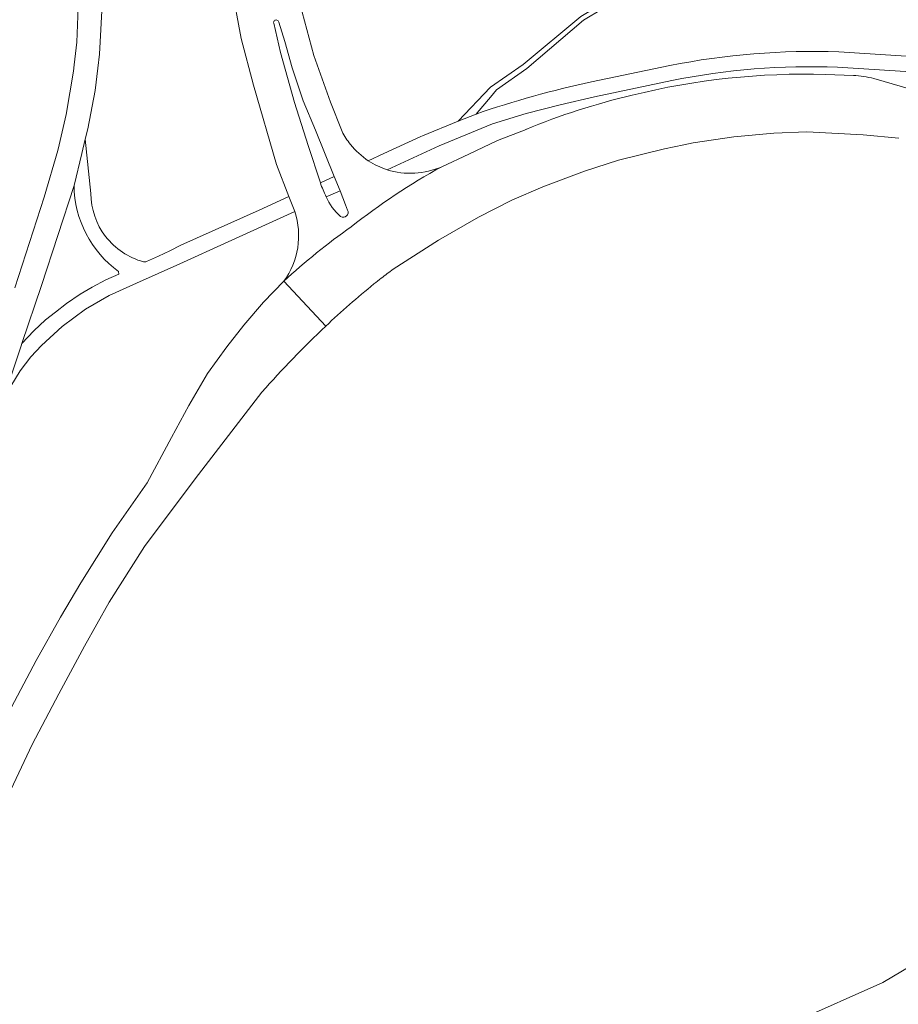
# Model space of a CAD drawing. Extents: x 148869 to 161638, y 453607 to 469810.
# Tile 117 of 256: x 152737 to 152915, y 461327 to 461525. Entities that reach past the tile are written whole.
import ezdxf

# ---------------------------------------------------------------- set-up
doc = ezdxf.new("R2010")
doc.units = 0
for name, color, linetype, lineweight in [('B-RO-OG-TERREIN_CULTUURSCHEIDING-GV', 251, 'CONTINUOUS', 18), ('B-RO-VH-VERHARDING_ASFALT-GV', 251, 'CONTINUOUS', 18), ('B-RO-VH-VERHARDING_FUNDERING_ZAND-GV', 251, 'CONTINUOUS', 18)]:
    doc.layers.add(name, color=color, linetype=linetype, lineweight=lineweight)

msp = doc.modelspace()

# ---------------------------------------------------------------- linework, layer by layer
at = {"layer": 'B-RO-OG-TERREIN_CULTUURSCHEIDING-GV', "flags": 128}
msp.add_lwpolyline([(152946.53, 461313.95), (153007.09, 461400.52), (153009.33, 461404.32), (153010.81, 461407.68), (153011.98, 461411.49), (153012.67, 461415.5), (153013.19, 461423.71), (153013.28, 461428.35), (153013.14, 461432.93), (153012.67, 461435.39), (153012.12, 461430.5), (153009.94, 461426.73), (153004.07, 461420.42), (152983.19, 461398.95), (152968.21, 461382.98), (152958.47, 461370.57), (152949.9, 461361.5), (152942.12, 461353.02), (152931.94, 461343.63), (152924.63, 461338.64), (152911.55, 461330.89), (152893.76, 461322.97)], dxfattribs=at)
at = {"layer": 'B-RO-VH-VERHARDING_ASFALT-GV', "flags": 128}
for points in [[(152780.1, 461532), (152782.05, 461521.41), (152784.51, 461512.01), (152789.17, 461496), (152791.66, 461489.54), (152792.83, 461486.51)], [(152732.86, 461445.19), (152737.6, 461459.42), (152737.72, 461459.85), (152741.69, 461471.59), (152748.29, 461491.78), (152749.89, 461498.2), (152750.51, 461501.13), (152751.05, 461503.2), (152752.55, 461510.93), (152753.09, 461515.47), (152753.43, 461518.27), (152754.06, 461529.61)], [(152749.2, 461529.49), (152748.84, 461520.67), (152748.32, 461516.14), (152748.18, 461514.86), (152746.7, 461506.08), (152745.29, 461500), (152745.01, 461498.8), (152742.24, 461489.44), (152736.35, 461471.09)], [(152802.39, 461502.69), (152800.03, 461508.62), (152796.72, 461518.02), (152793.42, 461530.31)], [(152798.01, 461492.3), (152795.56, 461499.84), (152792.76, 461508.53), (152789.96, 461518.58), (152788.59, 461524.53)], [(152789.6, 461524.75), (152790.82, 461520.8), (152792.33, 461515.49), (152794.56, 461508.89), (152797, 461502.93), (152800.81, 461493.59), (152802, 461490.66)], [(152920.55, 461517.6), (152902.67, 461518.73)], [(152868.57, 461515.98), (152852.77, 461512.7)], [(152902.42, 461515.65), (152920.36, 461514.51)], [(152811.49, 461494.96), (152822, 461499.79), (152832.78, 461504.23), (152839.58, 461506.27), (152846.43, 461508.08), (152853.35, 461509.68), (152868.96, 461512.95)], [(152905.63, 461513.98), (152900.03, 461514.19)], [(152941.78, 461503.99), (152924.83, 461508.95), (152921.32, 461509.97), (152921.32, 461509.97), (152909.77, 461513.34)], [(152829.46, 461506.2), (152825.85, 461504.74), (152818.62, 461501.76), (152818.29, 461501.63), (152810.85, 461498.21), (152807.7, 461496.76)], [(152839.47, 461503.09), (152839.58, 461503.07), (152833.78, 461500.84), (152827.98, 461498.07), (152822.51, 461495.57)], [(152751.69, 461490.16), (152750.51, 461501.13), (152749.89, 461498.2), (152748.29, 461491.78)], [(152812.72, 461474.89), (152821.89, 461480.75), (152829.95, 461485.39), (152836.7, 461488.84), (152842.94, 461491.49), (152851.35, 461494.66), (152858.18, 461496.88), (152867.52, 461499.18), (152871.39, 461500), (152873.26, 461500.39), (152881.5, 461501.61), (152889.54, 461502.31), (152896.22, 461502.59), (152907.61, 461501.97), (152914.78, 461501.34)], [(152799.2, 461489.51), (152802, 461490.66), (152800.81, 461493.59), (152798.01, 461492.3)], [(152735.52, 461451.26), (152737.41, 461454.34), (152739.53, 461457.16), (152741.68, 461459.48), (152745.88, 461463.32), (152750.63, 461466.81), (152755.38, 461469.59), (152760.92, 461472.09), (152769.61, 461475.98), (152779.42, 461480.38), (152792.83, 461486.51), (152791.66, 461489.54), (152785.67, 461486.8), (152769.82, 461479.72), (152767.59, 461478.57), (152765.36, 461477.51), (152762.94, 461476.43)], [(152802, 461490.66), (152803.1, 461487.86), (152803.52, 461486.8)], [(152757.29, 461474.42), (152757.36, 461473.9), (152754.73, 461472.72), (152751.92, 461471.23), (152749.5, 461469.81), (152746.79, 461467.93), (152744.51, 461466.22), (152742.55, 461464.64), (152740.17, 461462.41), (152737.72, 461459.85), (152737.6, 461459.42), (152732.86, 461445.19)], [(152790.62, 461472.45), (152786.54, 461468.21), (152782.56, 461463.55), (152779.16, 461459.23), (152775.26, 461453.81), (152771.44, 461447.37), (152767.96, 461440.93), (152763.05, 461431.75), (152755.99, 461421.68), (152749.67, 461411.59), (152745.53, 461404.62), (152740.61, 461395.93), (152736.24, 461387.62), (152733.61, 461382.63), (152733.3, 461381.98), (152728.69, 461372.43), (152726.71, 461367.94), (152724.36, 461362.58), (152720.52, 461353.41), (152716.71, 461343.82), (152710.76, 461326.48), (152709.32, 461321.77)], [(152790.62, 461472.45), (152799.11, 461463.39)], [(152799.11, 461463.39), (152790.62, 461472.45)], [(152716.71, 461319.7), (152719.37, 461328.48), (152722.08, 461336.42), (152725.4, 461345.73), (152728.41, 461353.43), (152733.94, 461366.35), (152739.81, 461378.95), (152745.19, 461389.16), (152750.39, 461398.79), (152755.39, 461407.64), (152762.48, 461418.92), (152772.71, 461432.56), (152786.23, 461450.04)]]:
    msp.add_lwpolyline(points, dxfattribs=at)
at = {"layer": 'B-RO-VH-VERHARDING_ASFALT-GV'}
for points in [[(152788.59, 461524.53, -1.040804), (152789.6, 461524.75)], [(152902.67, 461518.73, 0.05862), (152868.57, 461515.98)], [(152868.96, 461512.95, -0.059512), (152902.42, 461515.65)], [(152852.77, 461512.7, 0.028707), (152829.46, 461506.2)], [(152900.03, 461514.19, 0.067762), (152860.97, 461510)], [(152909.77, 461513.34, 0.053832), (152905.63, 461513.98)], [(152860.97, 461510, 0.038693), (152839.47, 461503.09)], [(152804.08, 461500.07, -0.050233), (152802.39, 461502.69)], [(152807.7, 461496.76, -0.07997), (152804.08, 461500.07)], [(152807.7, 461496.76, 0.068108), (152811.49, 461494.96)], [(152811.49, 461494.96, -0.068108), (152807.7, 461496.76)], [(152822.51, 461495.57, 0.041195), (152804.23, 461483.43)], [(152804.23, 461483.43, -0.041195), (152822.51, 461495.57)], [(152822.51, 461495.57, -0.184088), (152811.49, 461494.96)], [(152748.29, 461491.78, 0.238649), (152757.29, 461474.42)], [(152798.01, 461492.3, 0.031075), (152799.2, 461489.51)], [(152799.2, 461489.51, -0.031075), (152798.01, 461492.3)], [(152754.66, 461481.48, -0.164506), (152751.69, 461490.16)], [(152802.11, 461485.52, -0.118772), (152799.2, 461489.51)], [(152803.52, 461486.8, -0.755758), (152802.11, 461485.52)], [(152792.83, 461486.51, -0.245194), (152790.62, 461472.45)], [(152804.23, 461483.43, 0.031107), (152790.62, 461472.45)], [(152790.62, 461472.45, -0.031107), (152804.23, 461483.43)], [(152762.29, 461476.38, -0.164394), (152754.66, 461481.48)], [(152762.94, 461476.43, -0.167378), (152762.29, 461476.38)], [(152810.32, 461473.06, -0.005697), (152812.72, 461474.89)], [(152808.84, 461471.9, -0.003075), (152810.32, 461473.06)], [(152799.11, 461463.39, -0.017373), (152808.84, 461471.9)], [(152786.23, 461450.04, -0.024989), (152799.11, 461463.39)]]:
    msp.add_lwpolyline(points, format="xyb", dxfattribs=at)
at = {"layer": 'B-RO-VH-VERHARDING_FUNDERING_ZAND-GV', "flags": 128}
msp.add_lwpolyline([(152862.92, 461533.3), (152850.61, 461525.87), (152838.95, 461516.2), (152832.39, 461511.62), (152825.85, 461504.74), (152829.46, 461506.2), (152829.66, 461506.43), (152832.35, 461509.6), (152833.58, 461511.05), (152839.67, 461515.4), (152851.15, 461525.15), (152862.68, 461532.06), (152868.43, 461534.72)], dxfattribs=at)

doc.saveas('drawing.dxf')
